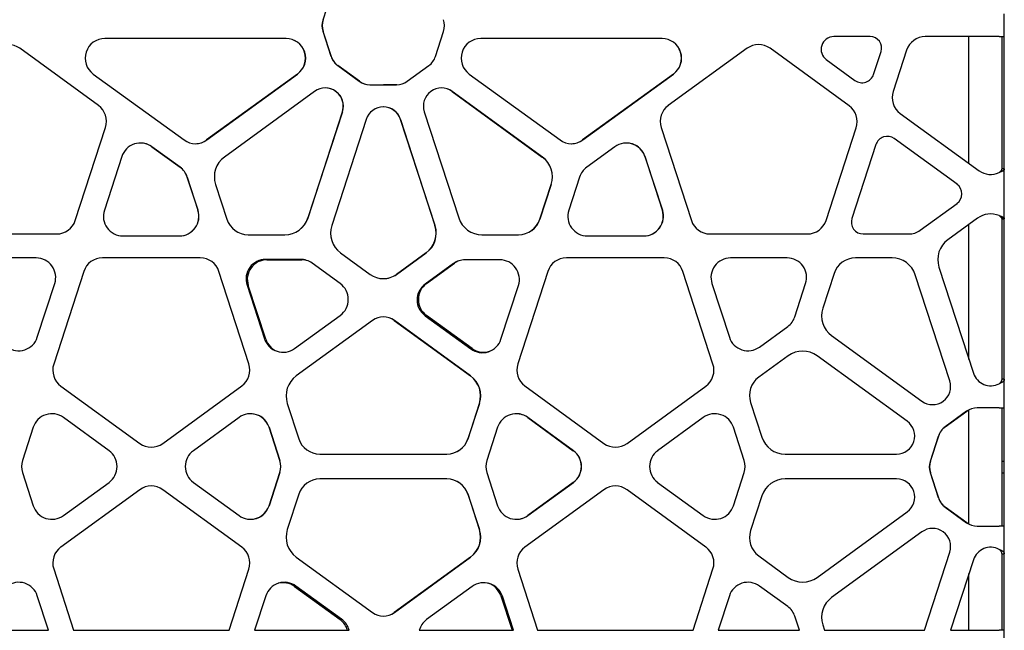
# Model space of a CAD drawing. Header units: millimetres. Extents: x -217 to 5933, y 23 to 4888.
# Tile 8 of 40: x 1476 to 1927, y 2752 to 3031. Entities that reach past the tile are written whole.
import ezdxf

# ---------------------------------------------------------------- set-up
doc = ezdxf.new("R2010")
doc.units = ezdxf.units.MM
doc.header["$LTSCALE"] = 15

msp = doc.modelspace()

# ---------------------------------------------------------------- linework, layer by layer
for p, q in [((1618.75, 3042.86), (1614.97, 3031.22)), ((1927.05, 3023.64), (1927.05, 3034.15)), ((1614.97, 3026.16), (1618.75, 3014.52)), ((1618.8, 3014.52), (1615.08, 3025.99)), ((1666.53, 3014.52), (1670.25, 3025.99)), ((1598.13, 3022.76), (1515.1, 3022.76)), ((1770.29, 3022.76), (1687.26, 3022.76)), ((1865.62, 3023.64), (1848.94, 3023.64)), ((1924.65, 3023.64), (1890.83, 3023.64)), ((1910.85, 2965.65), (1910.85, 3023.64)), ((1924.65, 3023.64), (1927.05, 3023.64)), ((1925.85, 3023.64), (1925.85, 3017.44)), ((1927.05, 3017.44), (1927.05, 3023.64)), ((1512.15, 2992.12), (1476.12, 3018.29)), ((1809.21, 3018.29), (1773.18, 2992.12)), ((1855.98, 2991.97), (1819.75, 3018.29)), ((1867.18, 3006.37), (1870.58, 3016.82)), ((1882.3, 3017.44), (1876.15, 2998.52)), ((1925.85, 3017.44), (1925.85, 2998.52)), ((1927.05, 2998.52), (1927.05, 3017.44)), ((1845.52, 3013.11), (1858.63, 3003.59)), ((1621.78, 3010.35), (1631.64, 3003.19)), ((1631.7, 3003.18), (1621.84, 3010.35)), ((1653.63, 3003.18), (1663.49, 3010.35)), ((1509.83, 3006.53), (1551.41, 2976.32)), ((1603.34, 3006.53), (1561.75, 2976.32)), ((1561.81, 2976.32), (1603.4, 3006.53)), ((1681.99, 3006.53), (1723.58, 2976.32)), ((1775.5, 3006.53), (1733.92, 2976.32)), ((1733.98, 2976.32), (1775.56, 3006.53)), ((1636.55, 3001.59), (1648.73, 3001.59)), ((1648.78, 3001.59), (1642.67, 3001.59)), ((1611.21, 2998.54), (1569.88, 2968.52)), ((1674.12, 2998.54), (1715.45, 2968.52)), ((1715.51, 2968.52), (1674.18, 2998.54)), ((1925.85, 2998.52), (1925.85, 2988.49)), ((1927.05, 2988.49), (1927.05, 2998.52)), ((1623.92, 2989.26), (1608.13, 2940.68)), ((1608.19, 2940.68), (1623.98, 2989.26)), ((1634.8, 2985.75), (1619.02, 2937.16)), ((1650.53, 2985.75), (1666.31, 2937.16)), ((1666.37, 2937.16), (1650.59, 2985.75)), ((1661.41, 2989.26), (1677.2, 2940.68)), ((1879.41, 2988.49), (1915.51, 2962.26)), ((1925.85, 2988.49), (1925.85, 2963.06)), ((1927.05, 2963.06), (1927.05, 2988.49)), ((1501.57, 2939.5), (1515.41, 2982.09)), ((1769.92, 2982.09), (1783.76, 2939.5)), ((1845.45, 2939.5), (1859.24, 2981.94)), ((1905.38, 2956.08), (1876.66, 2976.95)), ((1536.62, 2973.23), (1549.55, 2963.84)), ((1549.61, 2963.84), (1536.68, 2973.23)), ((1748.71, 2973.23), (1735.78, 2963.84)), ((1868.25, 2974.22), (1857.28, 2940.45)), ((1522.88, 2968.74), (1514.89, 2944.16)), ((1762.45, 2968.74), (1770.44, 2944.16)), ((1770.5, 2944.16), (1762.51, 2968.74)), ((1927.05, 2963.06), (1925.85, 2963.06)), ((1927.05, 2940.26), (1927.05, 2963.06)), ((1552.8, 2959.35), (1557.74, 2944.16)), ((1557.8, 2944.16), (1552.87, 2959.35)), ((1732.53, 2959.35), (1727.59, 2944.16)), ((1925.57, 2962.26), (1926.5, 2962.26)), ((1565.82, 2956), (1570.99, 2940.07)), ((1719.51, 2956), (1714.34, 2940.07)), ((1714.4, 2940.07), (1719.57, 2956)), ((1888.55, 2935.01), (1905.38, 2947.24)), ((1914.73, 2940.48), (1901.17, 2930.64)), ((1925.82, 2940.48), (1927, 2940.48)), ((1925.85, 2940.26), (1927.05, 2940.26)), ((1925.85, 2940.26), (1925.85, 2930.64)), ((1927.05, 2930.64), (1927.05, 2940.26)), ((1910.85, 2875.85), (1910.85, 2937.67)), ((1448.41, 2933.3), (1493.04, 2933.3)), ((1523.42, 2932.42), (1549.27, 2932.42)), ((1580.8, 2932.95), (1597.55, 2932.95)), ((1687.84, 2932.95), (1704.59, 2932.95)), ((1736.12, 2932.42), (1761.97, 2932.42)), ((1792.29, 2933.3), (1836.92, 2933.3)), ((1862.47, 2933.3), (1883.28, 2933.3)), ((1925.85, 2930.64), (1925.85, 2918.13)), ((1927.05, 2918.13), (1927.05, 2930.64)), ((1483.65, 2922.34), (1457.8, 2922.34)), ((1558.82, 2922.34), (1514.03, 2922.34)), ((1623.08, 2924.65), (1636.64, 2914.81)), ((1662.25, 2924.65), (1648.69, 2914.81)), ((1648.75, 2914.81), (1662.31, 2924.65)), ((1771.3, 2922.34), (1726.51, 2922.34)), ((1827.53, 2922.34), (1801.68, 2922.34)), ((1875.64, 2922.34), (1858.89, 2922.34)), ((1604.74, 2921.67), (1588.76, 2921.67)), ((1589.33, 2921.46), (1605.3, 2921.46)), ((1622.93, 2910.57), (1610.01, 2919.95)), ((1674.75, 2919.75), (1661.83, 2910.36)), ((1662.4, 2910.57), (1675.32, 2919.95)), ((1696, 2921.46), (1680.03, 2921.46)), ((1897.11, 2918.13), (1912.89, 2869.55)), ((1925.85, 2918.13), (1925.85, 2869.55)), ((1927.05, 2869.55), (1927.05, 2918.13)), ((1505.5, 2916.14), (1491.71, 2873.7)), ((1581.11, 2873.79), (1567.35, 2916.14)), ((1717.98, 2916.14), (1704.22, 2873.79)), ((1793.62, 2873.7), (1779.83, 2916.14)), ((1849.08, 2915.22), (1843.91, 2899.29)), ((1902.07, 2866.03), (1886.28, 2914.61)), ((1484.19, 2886.02), (1492.18, 2910.6)), ((1580.23, 2909.92), (1588.22, 2885.34)), ((1588.79, 2885.14), (1580.8, 2909.72)), ((1696.54, 2885.14), (1704.53, 2909.72)), ((1793.15, 2910.6), (1801.14, 2886.02)), ((1831.12, 2895.41), (1836.06, 2910.6)), ((1602.02, 2880.86), (1622.93, 2896.05)), ((1661.83, 2895.84), (1682.74, 2880.65)), ((1683.31, 2880.86), (1662.4, 2896.05)), ((1637.68, 2893.69), (1602.8, 2868.35)), ((1647.65, 2893.69), (1682.53, 2868.35)), ((1682.59, 2868.35), (1647.72, 2893.69)), ((1814.94, 2881.53), (1827.87, 2890.92)), ((1847.97, 2886.78), (1889.3, 2856.75)), ((1828.12, 2877.57), (1814.57, 2867.72)), ((1882.61, 2847.54), (1841.28, 2877.57)), ((1925.85, 2869.55), (1925.85, 2866.8)), ((1927.05, 2866.8), (1927.05, 2869.55)), ((1494.97, 2863.67), (1531.07, 2837.44)), ((1541.62, 2837.44), (1577.85, 2863.76)), ((1707.48, 2863.76), (1743.71, 2837.44)), ((1754.26, 2837.44), (1790.36, 2863.67)), ((1927.05, 2866.8), (1925.85, 2866.8)), ((1927.05, 2853.73), (1927.05, 2866.8)), ((1598.69, 2855.7), (1603.95, 2839.53)), ((1686.64, 2855.7), (1681.38, 2839.53)), ((1681.44, 2839.53), (1686.7, 2855.7)), ((1810.83, 2856.19), (1816, 2840.26)), ((1909.76, 2852.14), (1899.9, 2844.98)), ((1899.95, 2844.98), (1909.81, 2852.14)), ((1910.85, 2800.47), (1910.85, 2852.81)), ((1924.65, 2853.73), (1914.67, 2853.73)), ((1925.85, 2853.73), (1927.05, 2853.73)), ((1925.85, 2853.73), (1925.85, 2852.14)), ((1925.85, 2852.14), (1925.85, 2844.98)), ((1927.05, 2852.14), (1927.05, 2853.73)), ((1927.05, 2844.98), (1927.05, 2852.14)), ((1517.04, 2834.1), (1496.13, 2849.29)), ((1576.57, 2849.29), (1555.66, 2834.1)), ((1708.76, 2849.29), (1729.67, 2834.1)), ((1729.73, 2834.1), (1708.82, 2849.29)), ((1789.2, 2849.29), (1768.29, 2834.1)), ((1482.32, 2844.8), (1477.39, 2829.61)), ((1590.31, 2844.8), (1595.25, 2829.61)), ((1595.31, 2829.61), (1590.37, 2844.8)), ((1695.02, 2844.8), (1690.08, 2829.61)), ((1807.94, 2829.61), (1803.01, 2844.8)), ((1896.87, 2840.81), (1893.09, 2829.16)), ((1893.2, 2829.34), (1896.92, 2840.81)), ((1925.85, 2844.98), (1925.85, 2840.81)), ((1925.85, 2840.81), (1925.85, 2829.34)), ((1927.05, 2840.81), (1927.05, 2844.98)), ((1927.05, 2829.34), (1927.05, 2840.81)), ((1613.58, 2832.53), (1671.81, 2832.53)), ((1826.65, 2832.53), (1877.73, 2832.53)), ((1925.85, 2829.34), (1927.05, 2829.34)), ((1925.85, 2829.34), (1925.85, 2823.94)), ((1927.05, 2823.94), (1927.05, 2829.34)), ((1477.39, 2824.07), (1482.32, 2808.88)), ((1595.25, 2824.07), (1590.31, 2808.88)), ((1590.37, 2808.88), (1595.31, 2824.07)), ((1690.08, 2824.07), (1695.02, 2808.88)), ((1803.01, 2808.88), (1807.94, 2824.07)), ((1893.09, 2824.11), (1896.87, 2812.47)), ((1896.92, 2812.47), (1893.2, 2823.94)), ((1925.85, 2823.94), (1927.05, 2823.94)), ((1925.85, 2823.94), (1925.85, 2812.47)), ((1927.05, 2812.47), (1927.05, 2823.94)), ((1496.13, 2804.39), (1517.04, 2819.58)), ((1555.66, 2819.58), (1576.57, 2804.39)), ((1671.81, 2821.15), (1613.58, 2821.15)), ((1729.67, 2819.58), (1708.76, 2804.39)), ((1708.82, 2804.39), (1729.73, 2819.58)), ((1768.29, 2819.58), (1789.2, 2804.39)), ((1877.73, 2821.15), (1826.65, 2821.15)), ((1531.07, 2816.23), (1494.97, 2790)), ((1577.85, 2789.91), (1541.62, 2816.23)), ((1603.95, 2814.15), (1598.69, 2797.98)), ((1681.38, 2814.15), (1686.64, 2797.98)), ((1686.7, 2797.98), (1681.44, 2814.15)), ((1743.71, 2816.23), (1707.48, 2789.91)), ((1790.36, 2790), (1754.26, 2816.23)), ((1816, 2813.41), (1810.83, 2797.48)), ((1925.85, 2812.47), (1925.85, 2808.3)), ((1927.05, 2808.3), (1927.05, 2812.47)), ((1841.28, 2776.11), (1882.61, 2806.14)), ((1899.9, 2808.29), (1909.76, 2801.14)), ((1909.81, 2801.13), (1899.96, 2808.3)), ((1925.85, 2808.3), (1925.85, 2801.13)), ((1927.05, 2801.13), (1927.05, 2808.3)), ((1925.85, 2801.13), (1925.85, 2799.55)), ((1927.05, 2799.55), (1927.05, 2801.13)), ((1889.3, 2796.92), (1847.97, 2766.9)), ((1914.67, 2799.54), (1924.65, 2799.54)), ((1927.05, 2799.55), (1925.85, 2799.55)), ((1927.05, 2786.88), (1927.05, 2799.55)), ((1890.44, 2751.87), (1902.07, 2787.65)), ((1925.85, 2786.88), (1927.05, 2786.88)), ((1925.85, 2786.88), (1925.85, 2784.13)), ((1927.05, 2784.13), (1927.05, 2786.88)), ((1602.8, 2785.33), (1637.68, 2759.99)), ((1682.53, 2785.33), (1647.65, 2759.99)), ((1647.72, 2759.99), (1682.59, 2785.33)), ((1814.57, 2785.96), (1828.12, 2776.11)), ((1912.89, 2784.13), (1902.41, 2751.87)), ((1925.85, 2784.13), (1925.85, 2751.87)), ((1927.05, 2751.87), (1927.05, 2784.13)), ((1491.71, 2779.97), (1500.84, 2751.87)), ((1572.01, 2751.87), (1581.11, 2779.88)), ((1704.22, 2779.88), (1713.32, 2751.87)), ((1784.49, 2751.87), (1793.62, 2779.97)), ((1910.85, 2751.87), (1910.85, 2777.82)), ((1601.96, 2771.94), (1622.87, 2756.75)), ((1623.56, 2756.95), (1602.65, 2772.14)), ((1683.37, 2771.94), (1662.46, 2756.75)), ((1827.87, 2762.75), (1814.94, 2772.14)), ((1489.32, 2751.87), (1484.19, 2767.66)), ((1588.85, 2767.66), (1583.72, 2751.87)), ((1696.48, 2767.66), (1701.61, 2751.87)), ((1702.24, 2751.87), (1697.17, 2767.45)), ((1801.14, 2767.66), (1796.01, 2751.87)), ((1833.2, 2751.87), (1831.12, 2758.27)), ((1452.13, 2751.87), (1489.32, 2751.87)), ((1500.84, 2751.87), (1572.01, 2751.87)), ((1583.72, 2751.87), (1626.99, 2751.87)), ((1659.08, 2751.87), (1702.24, 2751.87)), ((1713.32, 2751.87), (1784.49, 2751.87)), ((1796.01, 2751.87), (1833.2, 2751.87)), ((1843.91, 2754.39), (1844.73, 2751.87)), ((1844.73, 2751.87), (1890.44, 2751.87)), ((1902.41, 2751.87), (1924.65, 2751.87)), ((1927.05, 2751.87), (1924.65, 2751.87)), ((1927.05, 1773.81), (1927.05, 2751.87))]:
    msp.add_line(p, q)
at = {"flags": 128}
for points in [[(1909.81, 2852.14), (1910.36, 2852.51), (1910.85, 2852.78)], [(1910.85, 2800.49), (1910.36, 2800.77), (1909.81, 2801.13)]]:
    msp.add_lwpolyline(points, dxfattribs=at)
for centre, radius, start, end in [((1621.73, 3028.69), 7.22, 159.5131, 200.4869), ((1625.08, 3028.69), 10.36, 164.891, 195.109), ((1660.25, 3028.69), 10.36, 344.891, 15.109), ((1515.1, 3013.79), 8.97, 90, 234), ((1598.07, 3013.79), 8.97, 306, 90), ((1598.13, 3013.79), 8.97, 306, 90), ((1687.26, 3013.79), 8.97, 90, 234), ((1770.23, 3013.79), 8.97, 306, 90), ((1770.29, 3013.79), 8.97, 306, 90), ((1848.94, 3017.82), 5.82, 90, 234), ((1865.62, 3018.43), 5.21, 342, 90), ((1890.83, 3014.67), 8.97, 90, 162), ((1470.85, 3011.03), 8.97, 54, 126), ((1814.48, 3011.03), 8.97, 54, 126), ((1626.68, 3017.1), 8.34, 197.988, 234.0075), ((1626.74, 3017.1), 8.34, 197.9833, 234.0075), ((1658.59, 3017.1), 8.34, 305.9925, 342.0167), ((1636.55, 3009.94), 8.34, 233.9889, 270), ((1636.6, 3009.94), 8.34, 234.0316, 268.6383), ((1648.73, 3009.94), 8.34, 270, 305.9684), ((1861.89, 3008.09), 5.56, 234, 342), ((1616.09, 2991.83), 8.3, 342, 126), ((1616.02, 2991.83), 8.3, 342, 89.7816), ((1669.31, 2991.83), 8.3, 54, 198), ((1669.25, 2991.83), 8.3, 54, 89.7816), ((1884.68, 2995.75), 8.97, 162, 234), ((1506.87, 2984.86), 8.97, 342, 54), ((1642.7, 2983.18), 8.3, 18, 162), ((1642.63, 2983.18), 8.3, 18, 89.8006), ((1778.46, 2984.86), 8.97, 126, 198), ((1850.71, 2984.71), 8.97, 342, 54), ((1556.61, 2983.48), 8.85, 234, 306), ((1556.55, 2983.48), 8.85, 270.2001, 306), ((1728.78, 2983.48), 8.85, 234, 306), ((1728.72, 2983.48), 8.85, 270.186, 306), ((1873.45, 2972.53), 5.46, 54, 162), ((1531.41, 2965.97), 8.97, 54, 162), ((1531.35, 2965.97), 8.97, 54, 89.8073), ((1753.98, 2965.97), 8.97, 18, 126), ((1753.92, 2965.97), 8.97, 18, 89.8073), ((1576.46, 2959.46), 11.19, 126, 198), ((1708.87, 2959.46), 11.19, 342, 54), ((1708.93, 2959.46), 11.19, 342, 54), ((1544.27, 2956.58), 8.97, 18, 54), ((1544.33, 2956.58), 8.97, 18, 54), ((1741.06, 2956.58), 8.97, 126, 162), ((1920.79, 2969.52), 8.97, 234, 295.4832), ((1902.17, 2951.66), 5.46, 306, 54), ((1523.42, 2941.39), 8.97, 162, 270), ((1549.21, 2941.39), 8.97, 270, 18), ((1549.27, 2941.39), 8.97, 270, 18), ((1580.8, 2943.26), 10.31, 198, 270), ((1597.49, 2944.14), 11.19, 270, 342), ((1597.55, 2944.14), 11.19, 270, 342), ((1687.84, 2944.14), 11.19, 198, 270), ((1704.53, 2943.26), 10.31, 270, 342), ((1704.59, 2943.26), 10.31, 270, 342), ((1736.12, 2941.39), 8.97, 162, 270), ((1761.91, 2941.39), 8.97, 270, 18), ((1761.97, 2941.39), 8.97, 270, 18), ((1862.47, 2938.76), 5.46, 162, 270), ((1920.79, 2932.15), 10.31, 68.0087, 126), ((1493.04, 2942.27), 8.97, 270, 342), ((1629.66, 2933.71), 11.19, 162, 234), ((1655.67, 2933.71), 11.19, 306, 18), ((1655.73, 2933.71), 11.19, 306, 18), ((1792.29, 2942.27), 8.97, 198, 270), ((1836.92, 2942.27), 8.97, 270, 342), ((1883.28, 2942.27), 8.97, 270, 306), ((1907.75, 2921.59), 11.19, 126, 198), ((1483.65, 2913.37), 8.97, 342, 90), ((1514.03, 2913.37), 8.97, 90, 162), ((1558.82, 2913.37), 8.97, 18, 90), ((1726.51, 2913.37), 8.97, 90, 162), ((1771.3, 2913.37), 8.97, 18, 90), ((1801.68, 2913.37), 8.97, 90, 198), ((1827.53, 2913.37), 8.97, 342, 90), ((1858.89, 2912.03), 10.31, 90, 162), ((1875.64, 2911.15), 11.19, 18, 90), ((1588.76, 2912.7), 8.97, 90, 198), ((1589.33, 2912.49), 8.97, 90, 198), ((1604.74, 2912.7), 8.97, 54, 90), ((1605.3, 2912.49), 8.97, 72.1618, 90), ((1680.03, 2912.49), 8.97, 90, 126), ((1680.59, 2912.7), 8.97, 111.6989, 126), ((1696, 2912.49), 8.97, 342, 90), ((1642.7, 2923.15), 10.31, 234, 306), ((1642.63, 2923.15), 10.31, 270.1678, 306), ((1617.66, 2903.31), 8.97, 306, 54), ((1667.1, 2903.1), 8.97, 126, 234), ((1667.67, 2903.31), 8.97, 126, 234), ((1642.7, 2886.78), 8.54, 54, 126), ((1642.63, 2886.78), 8.54, 54, 89.7975), ((1822.59, 2898.18), 8.97, 306, 342), ((1854.55, 2895.83), 11.19, 162, 234), ((1475.66, 2888.79), 8.97, 234, 342), ((1809.67, 2888.79), 8.97, 198, 306), ((1596.75, 2888.12), 8.97, 198, 306), ((1597.32, 2887.91), 8.97, 198, 248.3011), ((1688.01, 2887.91), 8.97, 234, 342), ((1688.58, 2888.12), 8.97, 234, 287.8382), ((1834.7, 2868.51), 11.19, 54, 126), ((1500.24, 2870.93), 8.97, 162, 234), ((1572.58, 2871.02), 8.97, 306, 18), ((1712.75, 2871.02), 8.97, 162, 234), ((1785.09, 2870.93), 8.97, 306, 18), ((1609.45, 2859.2), 11.31, 126, 198), ((1675.88, 2859.2), 11.31, 342, 54), ((1675.94, 2859.2), 11.31, 342, 54), ((1920.79, 2872.11), 8.3, 198, 297.7247), ((1820.63, 2859.38), 10.31, 126, 198), ((1894.17, 2863.46), 8.3, 234, 18), ((1490.85, 2842.03), 8.97, 54, 162), ((1581.84, 2842.03), 8.97, 18, 126), ((1581.78, 2842.03), 8.97, 18, 89.8072), ((1703.55, 2842.03), 8.97, 54, 162), ((1703.49, 2842.03), 8.97, 54, 89.8069), ((1794.48, 2842.03), 8.97, 18, 126), ((1914.67, 2845.39), 8.34, 90, 125.9931), ((1877.73, 2840.83), 8.3, 270, 54), ((1904.8, 2838.23), 8.34, 125.988, 162.0047), ((1904.86, 2838.23), 8.35, 125.988, 162.0095), ((1536.35, 2844.7), 8.97, 234, 306), ((1613.58, 2842.66), 10.13, 198, 270), ((1671.75, 2842.66), 10.13, 270, 342), ((1671.81, 2842.66), 10.13, 270, 342), ((1748.98, 2844.7), 8.97, 234, 306), ((1826.65, 2843.72), 11.19, 198, 270), ((1511.76, 2826.84), 8.97, 306, 54), ((1560.93, 2826.84), 8.97, 126, 234), ((1724.4, 2826.84), 8.97, 306, 54), ((1724.46, 2826.84), 8.97, 306, 54), ((1773.57, 2826.84), 8.97, 126, 234), ((1485.92, 2826.84), 8.97, 162, 198), ((1586.71, 2826.84), 8.97, 342, 18), ((1586.77, 2826.84), 8.97, 342, 18), ((1698.62, 2826.84), 8.97, 162, 198), ((1799.41, 2826.84), 8.97, 342, 18), ((1899.85, 2826.64), 7.22, 159.5131, 200.4869), ((1903.2, 2826.64), 10.36, 164.891, 195.109), ((1613.58, 2811.01), 10.13, 90, 162), ((1671.75, 2811.01), 10.13, 18, 90), ((1671.81, 2811.01), 10.13, 18, 90), ((1826.65, 2809.95), 11.19, 90, 162), ((1877.73, 2812.85), 8.3, 306, 90), ((1536.35, 2808.98), 8.97, 54, 126), ((1748.98, 2808.98), 8.97, 54, 126), ((1904.8, 2815.04), 8.34, 197.988, 234.0075), ((1904.86, 2815.04), 8.34, 197.9833, 234.0075), ((1490.85, 2811.65), 8.97, 198, 306), ((1581.84, 2811.65), 8.97, 234, 342), ((1581.78, 2811.65), 8.97, 270.1927, 342), ((1703.55, 2811.65), 8.97, 198, 306), ((1794.48, 2811.65), 8.97, 234, 342), ((1703.49, 2811.65), 8.97, 270.1928, 306), ((1914.67, 2807.88), 8.34, 233.9889, 270), ((1609.45, 2794.48), 11.31, 162, 234), ((1675.88, 2794.48), 11.31, 306, 18), ((1675.94, 2794.48), 11.31, 306, 18), ((1820.63, 2794.3), 10.31, 162, 234), ((1894.17, 2790.21), 8.3, 342, 126), ((1500.24, 2782.75), 8.97, 126, 198), ((1572.58, 2782.65), 8.97, 342, 54), ((1712.75, 2782.65), 8.97, 126, 198), ((1785.09, 2782.75), 8.97, 342, 54), ((1920.79, 2781.57), 8.3, 62.2753, 162), ((1475.66, 2764.88), 8.97, 18, 126), ((1597.38, 2764.88), 8.97, 54, 162), ((1596.69, 2764.68), 8.97, 54, 104.2167), ((1688.64, 2764.68), 8.97, 18, 126), ((1687.95, 2764.88), 8.97, 18, 71.1892), ((1809.67, 2764.88), 8.97, 54, 162), ((1834.7, 2785.16), 11.19, 234, 306), ((1854.55, 2757.85), 11.19, 126, 198), ((1642.7, 2766.9), 8.54, 234, 306), ((1642.63, 2766.9), 8.54, 270.2025, 306), ((1822.59, 2755.5), 8.97, 18, 54), ((1617.6, 2749.49), 8.97, 15.3804, 54), ((1618.29, 2749.69), 8.97, 14.0307, 54), ((1667.73, 2749.49), 8.97, 126, 164.6196)]:
    msp.add_arc(centre, radius, start, end)
for points, knots in [([(1925.85, 2963.06), (1925.85, 2962.93), (1925.82, 2962.8), (1925.73, 2962.53), (1925.66, 2962.4), (1925.57, 2962.26)], [0, 0, 0, 0, 0.5, 0.5, 1, 1, 1, 1]), ([(1927.05, 2963.06), (1927.05, 2962.93), (1927, 2962.8), (1926.81, 2962.53), (1926.67, 2962.4), (1926.5, 2962.26)], [0, 0, 0, 0, 0.5, 0.5, 1, 1, 1, 1]), ([(1926.5, 2962.26), (1926.47, 2962.24), (1926.4, 2962.19), (1926.28, 2962.12), (1926.16, 2962.05), (1926.04, 2961.99), (1925.91, 2961.92), (1925.78, 2961.86), (1925.64, 2961.8), (1925.5, 2961.74), (1925.36, 2961.68), (1925.22, 2961.62), (1925.07, 2961.57), (1924.93, 2961.52), (1924.79, 2961.47), (1924.69, 2961.44), (1924.65, 2961.42)], [0, 0, 0, 0, 0.077329, 0.153736, 0.229225, 0.303797, 0.377458, 0.45021, 0.522058, 0.593004, 0.663054, 0.732211, 0.800479, 0.867864, 0.934369, 1, 1, 1, 1]), ([(1925.57, 2962.26), (1925.45, 2962.09), (1925.3, 2961.94), (1924.98, 2961.66), (1924.81, 2961.53), (1924.65, 2961.42)], [0, 0, 0, 0, 0.5, 0.5, 1, 1, 1, 1]), ([(1924.65, 2941.7), (1924.7, 2941.69), (1924.8, 2941.66), (1924.95, 2941.62), (1925.11, 2941.57), (1925.27, 2941.51), (1925.44, 2941.46), (1925.61, 2941.4), (1925.77, 2941.33), (1925.93, 2941.26), (1926.09, 2941.19), (1926.25, 2941.12), (1926.39, 2941.04), (1926.53, 2940.95), (1926.66, 2940.87), (1926.77, 2940.78), (1926.87, 2940.68), (1926.95, 2940.59), (1926.98, 2940.52), (1927, 2940.48)], [0, 0, 0, 0, 0.044389, 0.090555, 0.138508, 0.188252, 0.239794, 0.293139, 0.348291, 0.405255, 0.464035, 0.524634, 0.587056, 0.651303, 0.717377, 0.785282, 0.85502, 0.926592, 1, 1, 1, 1]), ([(1924.65, 2941.7), (1924.75, 2941.65), (1924.86, 2941.58), (1925.1, 2941.42), (1925.21, 2941.33), (1925.44, 2941.13), (1925.55, 2941.01), (1925.72, 2940.77), (1925.79, 2940.63), (1925.82, 2940.48)], [0, 0, 0, 0, 0.25, 0.25, 0.5, 0.5, 0.75, 0.75, 1, 1, 1, 1]), ([(1927.05, 2866.8), (1927.04, 2866.76), (1927.04, 2866.69), (1927.03, 2866.59), (1927, 2866.49), (1926.98, 2866.4), (1926.94, 2866.31), (1926.9, 2866.23), (1926.86, 2866.15), (1926.81, 2866.08), (1926.77, 2866.01), (1926.72, 2865.94), (1926.67, 2865.88), (1926.63, 2865.83), (1926.58, 2865.78), (1926.54, 2865.74), (1926.5, 2865.7), (1926.47, 2865.66), (1926.43, 2865.63), (1926.37, 2865.58), (1926.29, 2865.53), (1926.19, 2865.46), (1926.06, 2865.39), (1925.9, 2865.3), (1925.71, 2865.21), (1925.49, 2865.11), (1925.24, 2865.01), (1924.95, 2864.89), (1924.75, 2864.81), (1924.65, 2864.77)], [0, 0, 0, 0, 0.0441802, 0.0864338, 0.1267608, 0.1651614, 0.2016355, 0.2361833, 0.2688048, 0.2995002, 0.3282697, 0.3551134, 0.3800318, 0.4030251, 0.4240938, 0.4432386, 0.4604603, 0.4757603, 0.4891401, 0.51233, 0.5416858, 0.5772319, 0.6189812, 0.6669411, 0.721116, 0.7815085, 0.8481198, 0.9209504, 1, 1, 1, 1]), ([(1925.85, 2866.8), (1925.85, 2866.64), (1925.83, 2866.5), (1925.78, 2866.25), (1925.75, 2866.14), (1925.68, 2865.94), (1925.65, 2865.86), (1925.6, 2865.76), (1925.59, 2865.73), (1925.57, 2865.69), (1925.56, 2865.68), (1925.55, 2865.65), (1925.54, 2865.64), (1925.52, 2865.6), (1925.49, 2865.55), (1925.4, 2865.44), (1925.35, 2865.38), (1925.2, 2865.24), (1925.12, 2865.15), (1924.91, 2864.97), (1924.78, 2864.87), (1924.65, 2864.77)], [0, 0, 0, 0, 0.125, 0.125, 0.25, 0.25, 0.375, 0.375, 0.4375, 0.4375, 0.46875, 0.46875, 0.5, 0.5, 0.625, 0.625, 0.75, 0.75, 0.875, 0.875, 1, 1, 1, 1]), ([(1924.65, 2853.73), (1924.92, 2853.73), (1925.2, 2853.73), (1925.72, 2853.73), (1925.96, 2853.73), (1926.39, 2853.73), (1926.57, 2853.73), (1926.85, 2853.73), (1926.95, 2853.73), (1927, 2853.73)], [0, 0, 0, 0, 0.25, 0.25, 0.5, 0.5, 0.75, 0.75, 1, 1, 1, 1]), ([(1927, 2799.54), (1926.95, 2799.54), (1926.85, 2799.54), (1926.57, 2799.54), (1926.39, 2799.54), (1925.96, 2799.54), (1925.72, 2799.54), (1925.2, 2799.54), (1924.92, 2799.54), (1924.65, 2799.54)], [0, 0, 0, 0, 0.25, 0.25, 0.5, 0.5, 0.75, 0.75, 1, 1, 1, 1]), ([(1924.65, 2788.91), (1924.7, 2788.89), (1924.8, 2788.85), (1924.95, 2788.79), (1925.09, 2788.74), (1925.23, 2788.68), (1925.35, 2788.63), (1925.48, 2788.58), (1925.59, 2788.53), (1925.7, 2788.48), (1925.79, 2788.43), (1925.89, 2788.38), (1925.97, 2788.34), (1926.05, 2788.29), (1926.12, 2788.25), (1926.18, 2788.21), (1926.24, 2788.17), (1926.3, 2788.13), (1926.35, 2788.09), (1926.43, 2788.02), (1926.54, 2787.92), (1926.67, 2787.77), (1926.79, 2787.62), (1926.9, 2787.45), (1926.98, 2787.27), (1927.03, 2787.08), (1927.04, 2786.95), (1927.05, 2786.88)], [0, 0, 0, 0, 0.038692, 0.07607, 0.112137, 0.146892, 0.180336, 0.212471, 0.243298, 0.272819, 0.301034, 0.327946, 0.353556, 0.377867, 0.400883, 0.422606, 0.44304, 0.462191, 0.480063, 0.496665, 0.555499, 0.618686, 0.686228, 0.758129, 0.83439, 0.915013, 1, 1, 1, 1]), ([(1924.65, 2788.91), (1924.76, 2788.82), (1924.87, 2788.74), (1925.07, 2788.57), (1925.15, 2788.5), (1925.29, 2788.36), (1925.35, 2788.29), (1925.42, 2788.19), (1925.45, 2788.16), (1925.47, 2788.12), (1925.48, 2788.11), (1925.5, 2788.09), (1925.5, 2788.08), (1925.51, 2788.07), (1925.51, 2788.07), (1925.51, 2788.06), (1925.51, 2788.06), (1925.52, 2788.06), (1925.52, 2788.05), (1925.6, 2787.9), (1925.68, 2787.73), (1925.8, 2787.34), (1925.85, 2787.12), (1925.85, 2786.88)], [0, 0, 0, 0, 0.125, 0.125, 0.25, 0.25, 0.375, 0.375, 0.4375, 0.4375, 0.46875, 0.46875, 0.484375, 0.484375, 0.492188, 0.492188, 0.496094, 0.496094, 0.5, 0.5, 0.75, 0.75, 1, 1, 1, 1])]:
    msp.add_open_spline(points, degree=3, knots=knots)
for points in [[(1925.82, 2940.48), (1925.84, 2940.41), (1925.85, 2940.33), (1925.85, 2940.26)], [(1927, 2940.48), (1927.03, 2940.41), (1927.05, 2940.33), (1927.05, 2940.26)], [(1925.82, 2853.73), (1925.84, 2853.73), (1925.85, 2853.73), (1925.85, 2853.73)], [(1927, 2853.73), (1927.03, 2853.73), (1927.05, 2853.73), (1927.05, 2853.73)], [(1927.05, 2799.55), (1927.05, 2799.54), (1927.03, 2799.54), (1927, 2799.54)]]:
    msp.add_open_spline(points, degree=3)

doc.saveas('drawing.dxf')
